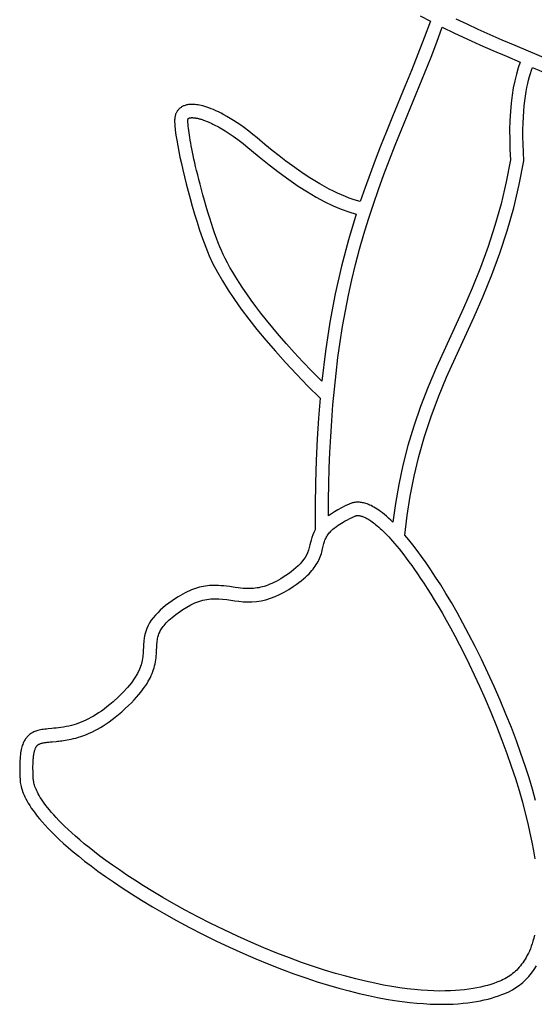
# Model space of a CAD drawing. Extents: x -113 to 891, y -160 to 230.
# Tile 4 of 9: x 483 to 503, y 157 to 194. Entities that reach past the tile are written whole.
import ezdxf

# ---------------------------------------------------------------- set-up
doc = ezdxf.new("R2010")
doc.units = 0
doc.header["$LTSCALE"] = 23.1
doc.layers.get('0').update_dxf_attribs({"linetype": 'CONTINUOUS'})

msp = doc.modelspace()

# ---------------------------------------------------------------- linework, layer by layer
at = {"color": 7, "linetype": 'CONTINUOUS'}
msp.add_line((497.779, 189.61), (498.458, 191.266), dxfattribs=at)
for points in [[(498.489, 193.926), (498.875, 193.722)], [(498.875, 193.722), (498.645, 193.105), (498.409, 192.489), (498.162, 191.869), (497.916, 191.263)], [(503.632, 192.144), (502.566, 192.593), (502.065, 192.807), (501.584, 193.014), (501.122, 193.217), (500.679, 193.415), (500.256, 193.609), (499.852, 193.798)], [(498.458, 191.266), (498.681, 191.82), (498.902, 192.376), (499.116, 192.935), (499.325, 193.497)], [(499.325, 193.497), (499.782, 193.279), (500.252, 193.06), (500.734, 192.842), (501.229, 192.624), (501.736, 192.404), (502.256, 192.182)], [(502.256, 192.182), (502.18, 191.968), (502.112, 191.736), (502.05, 191.486), (501.996, 191.22), (501.951, 190.937), (501.914, 190.638), (501.887, 190.323), (501.868, 189.991), (501.86, 189.641), (501.861, 189.276), (501.872, 188.896), (501.893, 188.502)], [(502.396, 188.474), (502.378, 188.794), (502.365, 189.095), (502.36, 189.377), (502.36, 189.641), (502.365, 189.889), (502.375, 190.121), (502.389, 190.337), (502.407, 190.54), (502.428, 190.73), (502.452, 190.907), (502.478, 191.073), (502.507, 191.229), (502.538, 191.374), (502.57, 191.511), (502.604, 191.64), (502.64, 191.761), (502.678, 191.877), (502.717, 191.987)], [(497.916, 191.263), (497.456, 190.142), (497.225, 189.573), (497.001, 189.014), (496.798, 188.492), (496.605, 187.98), (496.417, 187.458), (496.235, 186.934)], [(492.358, 189.331), (492.195, 189.465), (492.037, 189.59), (491.884, 189.705), (491.737, 189.81), (491.598, 189.905), (491.465, 189.991), (491.34, 190.068), (491.22, 190.138), (491.107, 190.201), (491, 190.258), (490.898, 190.309), (490.801, 190.354), (490.709, 190.395), (490.622, 190.43), (490.54, 190.461), (490.462, 190.489), (490.388, 190.512), (490.318, 190.533), (490.252, 190.549), (490.19, 190.563), (490.131, 190.574), (490.076, 190.582), (490.023, 190.588), (489.974, 190.592), (489.928, 190.594), (489.884, 190.594), (489.843, 190.592), (489.804, 190.589), (489.768, 190.585), (489.735, 190.579), (489.702, 190.572), (489.672, 190.564), (489.642, 190.555), (489.614, 190.545), (489.587, 190.534), (489.561, 190.522), (489.537, 190.51), (489.513, 190.496), (489.491, 190.482), (489.47, 190.466), (489.45, 190.45), (489.43, 190.433), (489.412, 190.416), (489.394, 190.397), (489.378, 190.378), (489.362, 190.358), (489.348, 190.337), (489.334, 190.315), (489.321, 190.292), (489.31, 190.269), (489.299, 190.245), (489.289, 190.219), (489.28, 190.193), (489.273, 190.166), (489.266, 190.138), (489.26, 190.108), (489.256, 190.078), (489.253, 190.046), (489.251, 190.013), (489.25, 189.978)], [(489.25, 189.978), (489.259, 189.806), (489.275, 189.626), (489.3, 189.438), (489.331, 189.243), (489.366, 189.039), (489.407, 188.825), (489.452, 188.602), (489.503, 188.369), (489.559, 188.124), (489.62, 187.869), (489.685, 187.605), (489.756, 187.331), (489.832, 187.05), (489.913, 186.76), (490, 186.464), (490.093, 186.162), (490.192, 185.853), (490.3, 185.538), (490.421, 185.216), (490.554, 184.888)], [(489.75, 189.983), (489.75, 189.99), (489.75, 189.996), (489.751, 190.002), (489.751, 190.008), (489.752, 190.014), (489.752, 190.019), (489.753, 190.024), (489.754, 190.028), (489.755, 190.033), (489.756, 190.037), (489.757, 190.041), (489.758, 190.044), (489.759, 190.048), (489.76, 190.051), (489.761, 190.054), (489.762, 190.057), (489.764, 190.06), (489.766, 190.062), (489.768, 190.065), (489.771, 190.067), (489.774, 190.069), (489.777, 190.071), (489.781, 190.073), (489.785, 190.075), (489.789, 190.077), (489.794, 190.079), (489.799, 190.081), (489.805, 190.082), (489.81, 190.084), (489.816, 190.085), (489.823, 190.087), (489.829, 190.088), (489.836, 190.089), (489.844, 190.09), (489.852, 190.091), (489.86, 190.092), (489.869, 190.093), (489.878, 190.093), (489.888, 190.094), (489.898, 190.094), (489.909, 190.094), (489.92, 190.094), (489.932, 190.093), (489.945, 190.093), (489.958, 190.092), (489.972, 190.091), (489.986, 190.089), (490.001, 190.088), (490.017, 190.085), (490.034, 190.083), (490.051, 190.08), (490.07, 190.077), (490.089, 190.073), (490.109, 190.069), (490.131, 190.064), (490.153, 190.059), (490.176, 190.053), (490.2, 190.046), (490.226, 190.039), (490.253, 190.031), (490.281, 190.022), (490.31, 190.012), (490.341, 190.002), (490.373, 189.99), (490.407, 189.977), (490.443, 189.964), (490.48, 189.949), (490.518, 189.932), (490.559, 189.915), (490.602, 189.896), (490.646, 189.875), (490.693, 189.852), (490.742, 189.828), (490.793, 189.802), (490.847, 189.774), (490.903, 189.743), (490.961, 189.71), (491.023, 189.675), (491.087, 189.637), (491.155, 189.595), (491.226, 189.551), (491.3, 189.503), (491.377, 189.451), (491.458, 189.395), (491.544, 189.334), (491.633, 189.269), (491.726, 189.198), (491.824, 189.122), (491.927, 189.039)], [(491.011, 185.089), (490.95, 185.233), (490.889, 185.386), (490.827, 185.55), (490.765, 185.724), (490.701, 185.909), (490.636, 186.105), (490.57, 186.313), (490.503, 186.529), (490.437, 186.751), (490.372, 186.974), (490.313, 187.188), (490.257, 187.394), (490.206, 187.586), (490.16, 187.767), (490.118, 187.938), (490.078, 188.099), (490.042, 188.252), (490.009, 188.398), (489.978, 188.536), (489.949, 188.668), (489.923, 188.794), (489.899, 188.914), (489.877, 189.028), (489.856, 189.137), (489.838, 189.241), (489.821, 189.341), (489.806, 189.436), (489.793, 189.526), (489.781, 189.612), (489.771, 189.694), (489.762, 189.773), (489.756, 189.847), (489.752, 189.917), (489.75, 189.983)], [(495.042, 175.1), (495.046, 175.698), (495.056, 176.296), (495.072, 176.893), (495.095, 177.49), (495.125, 178.087), (495.163, 178.683), (495.208, 179.278), (495.262, 179.872), (495.326, 180.465), (495.398, 181.057), (495.481, 181.647), (495.574, 182.235), (495.678, 182.821), (495.793, 183.405), (495.921, 183.986), (496.06, 184.564), (496.21, 185.137), (496.372, 185.706), (496.545, 186.272), (496.73, 186.834), (496.924, 187.394), (497.128, 187.951), (497.339, 188.505), (497.557, 189.058), (497.779, 189.61)], [(496.235, 186.934), (496.101, 186.973), (495.964, 187.018), (495.825, 187.068), (495.683, 187.122), (495.536, 187.183), (495.385, 187.25), (495.229, 187.324), (495.066, 187.407), (494.896, 187.498), (494.718, 187.599), (494.531, 187.71), (494.335, 187.834), (494.127, 187.97), (493.91, 188.119), (493.681, 188.282), (493.441, 188.46), (493.189, 188.654), (492.925, 188.863), (492.648, 189.089), (492.358, 189.331)], [(491.927, 189.039), (492.428, 188.621), (492.812, 188.313), (493.187, 188.026), (493.552, 187.759), (493.906, 187.516), (494.25, 187.296), (494.583, 187.1), (494.906, 186.927), (495.218, 186.777), (495.519, 186.649), (495.806, 186.543), (496.08, 186.458)], [(501.893, 188.502), (501.729, 187.671), (501.534, 186.849), (501.307, 186.037), (501.049, 185.236), (500.761, 184.45), (500.45, 183.678), (500.121, 182.924), (499.782, 182.18), (499.441, 181.439), (499.109, 180.701), (498.795, 179.96), (498.507, 179.221), (498.253, 178.482), (498.031, 177.746), (497.844, 177.012), (497.689, 176.285), (497.563, 175.568), (497.468, 174.861)], [(500.52, 182.592), (500.865, 183.376), (501.191, 184.176), (501.495, 184.996), (501.768, 185.837), (502.011, 186.698), (502.22, 187.577), (502.396, 188.474)], [(496.08, 186.458), (495.789, 185.495), (495.528, 184.497), (495.296, 183.464), (495.094, 182.397), (494.926, 181.299), (494.79, 180.169)], [(494.79, 180.169), (494.418, 180.546), (494.072, 180.905), (493.754, 181.248), (493.46, 181.575), (493.19, 181.886), (492.941, 182.181), (492.711, 182.462), (492.5, 182.73), (492.306, 182.984), (492.127, 183.226), (491.963, 183.457), (491.813, 183.677), (491.675, 183.885), (491.55, 184.084), (491.435, 184.273), (491.331, 184.454), (491.238, 184.625), (491.153, 184.788), (491.078, 184.942), (491.011, 185.089)], [(490.554, 184.888), (490.694, 184.587), (490.859, 184.273), (491.049, 183.945), (491.262, 183.603), (491.498, 183.25), (491.758, 182.883), (492.041, 182.506), (492.348, 182.116), (492.682, 181.711), (493.041, 181.295), (493.424, 180.868), (493.833, 180.431), (494.268, 179.985), (494.728, 179.529)], [(497.917, 174.376), (498.002, 175.109), (498.117, 175.847), (498.262, 176.591), (498.439, 177.338), (498.653, 178.088), (498.9, 178.837), (499.181, 179.579), (499.489, 180.322), (499.822, 181.068), (500.52, 182.592)], [(494.728, 179.529), (494.668, 178.779), (494.619, 177.999), (494.582, 177.188), (494.557, 176.346), (494.544, 175.475), (494.543, 174.573)], [(495.819, 175.542), (495.671, 175.472), (495.531, 175.4), (495.398, 175.327), (495.273, 175.253), (495.154, 175.178), (495.042, 175.1)], [(497.468, 174.861), (497.382, 174.943), (497.3, 175.018), (497.222, 175.088), (497.146, 175.152), (497.073, 175.21), (497.004, 175.262), (496.937, 175.31), (496.873, 175.353), (496.812, 175.392), (496.753, 175.426), (496.697, 175.457), (496.643, 175.484), (496.591, 175.508), (496.541, 175.529), (496.493, 175.547), (496.447, 175.563), (496.404, 175.576), (496.362, 175.587), (496.322, 175.595), (496.283, 175.602), (496.245, 175.607), (496.208, 175.611), (496.171, 175.612), (496.136, 175.613), (496.101, 175.612), (496.066, 175.609), (496.033, 175.605), (496, 175.6), (495.968, 175.593), (495.937, 175.586), (495.906, 175.577), (495.876, 175.566), (495.847, 175.555), (495.819, 175.542)], [(493.714, 172.436), (493.822, 172.512), (493.923, 172.585), (494.015, 172.657), (494.099, 172.726), (494.176, 172.793), (494.245, 172.858), (494.308, 172.921), (494.365, 172.981), (494.417, 173.039), (494.464, 173.096), (494.506, 173.152), (494.546, 173.207), (494.582, 173.262), (494.615, 173.318), (494.647, 173.375), (494.676, 173.432), (494.703, 173.492), (494.728, 173.552), (494.751, 173.614), (494.772, 173.676), (494.79, 173.737), (494.806, 173.797), (494.821, 173.855), (494.834, 173.911), (494.847, 173.963), (494.859, 174.011), (494.871, 174.057), (494.883, 174.1), (494.895, 174.14), (494.908, 174.178), (494.922, 174.215), (494.938, 174.25), (494.954, 174.284), (494.973, 174.318), (494.994, 174.352), (495.016, 174.386), (495.041, 174.42), (495.069, 174.454), (495.099, 174.488), (495.131, 174.523), (495.167, 174.558), (495.206, 174.593), (495.25, 174.63), (495.297, 174.666), (495.348, 174.704), (495.404, 174.743), (495.464, 174.783), (495.529, 174.824), (495.599, 174.866), (495.674, 174.909), (495.755, 174.952), (495.841, 174.997), (495.933, 175.043), (496.031, 175.09)], [(496.031, 175.09), (496.042, 175.094), (496.053, 175.098), (496.065, 175.102), (496.079, 175.105), (496.093, 175.108), (496.108, 175.11), (496.125, 175.112), (496.142, 175.113), (496.161, 175.113), (496.181, 175.111), (496.202, 175.109), (496.224, 175.105), (496.247, 175.1), (496.272, 175.093), (496.298, 175.085), (496.326, 175.076), (496.355, 175.065), (496.385, 175.052), (496.417, 175.038), (496.45, 175.021), (496.485, 175.003), (496.522, 174.982), (496.56, 174.96), (496.6, 174.934), (496.641, 174.906), (496.685, 174.876), (496.73, 174.842), (496.778, 174.806), (496.827, 174.766), (496.879, 174.723), (496.933, 174.676), (496.989, 174.626), (497.047, 174.571), (497.108, 174.513), (497.172, 174.45), (497.238, 174.382), (497.307, 174.309), (497.379, 174.231), (497.453, 174.147), (497.531, 174.057), (497.612, 173.962), (497.696, 173.859), (497.784, 173.75), (497.876, 173.633), (497.971, 173.507), (498.07, 173.374), (498.174, 173.231), (498.281, 173.079), (498.393, 172.918), (498.509, 172.745), (498.63, 172.561), (498.757, 172.365), (498.888, 172.156), (499.024, 171.934), (499.166, 171.696), (499.314, 171.443), (499.468, 171.173), (499.628, 170.885), (499.794, 170.578), (499.967, 170.249), (500.146, 169.898), (500.332, 169.521), (500.526, 169.118), (500.726, 168.685), (500.936, 168.213), (501.149, 167.713), (501.364, 167.186), (501.57, 166.657), (501.754, 166.155), (501.922, 165.671), (502.075, 165.204), (502.213, 164.755), (502.337, 164.321), (502.447, 163.907), (502.543, 163.517), (502.625, 163.149), (502.695, 162.806), (502.754, 162.483), (502.803, 162.18)], [(494.543, 174.573), (494.492, 174.476), (494.45, 174.379), (494.415, 174.281), (494.387, 174.185), (494.365, 174.095), (494.343, 174.005), (494.318, 173.905), (494.288, 173.805), (494.252, 173.71), (494.21, 173.619), (494.161, 173.533), (494.105, 173.45), (494.041, 173.37), (493.971, 173.292), (493.895, 173.215), (493.812, 173.139), (493.724, 173.065), (493.632, 172.992), (493.535, 172.92), (493.433, 172.85)], [(502.838, 164.386), (502.72, 164.803), (502.589, 165.237), (502.444, 165.687), (502.286, 166.152), (502.113, 166.633), (501.925, 167.127), (501.721, 167.638), (501.505, 168.156), (501.277, 168.678), (501.042, 169.194), (500.803, 169.697), (500.564, 170.18), (500.329, 170.635), (500.101, 171.063), (499.88, 171.461), (499.667, 171.832), (499.462, 172.176), (499.265, 172.496), (499.075, 172.795), (498.891, 173.073), (498.714, 173.332), (498.543, 173.574), (498.378, 173.798), (498.219, 174.006), (498.065, 174.198), (497.917, 174.376)], [(493.433, 172.85), (493.336, 172.786), (493.244, 172.728), (493.155, 172.677), (493.07, 172.631), (492.989, 172.59), (492.911, 172.553), (492.835, 172.521), (492.762, 172.492), (492.691, 172.467), (492.621, 172.445), (492.553, 172.426), (492.485, 172.409), (492.419, 172.395), (492.352, 172.384), (492.284, 172.375), (492.215, 172.368), (492.144, 172.363), (492.07, 172.361), (491.993, 172.361), (491.911, 172.364), (491.825, 172.37), (491.733, 172.379), (491.636, 172.39), (491.533, 172.404), (491.316, 172.434)], [(491.316, 172.434), (491.206, 172.449), (491.098, 172.461), (490.995, 172.47), (490.896, 172.476), (490.805, 172.479), (490.72, 172.479), (490.64, 172.476), (490.563, 172.471), (490.487, 172.463), (490.413, 172.453), (490.339, 172.441), (490.265, 172.426), (490.19, 172.408), (490.115, 172.388), (490.039, 172.365), (489.962, 172.338), (489.885, 172.309), (489.807, 172.277), (489.728, 172.241), (489.646, 172.201), (489.561, 172.156), (489.474, 172.106), (489.381, 172.05), (489.285, 171.988)], [(489.562, 171.572), (489.712, 171.667), (489.861, 171.749), (490.01, 171.82), (490.16, 171.878), (490.309, 171.923), (490.46, 171.955), (490.613, 171.973), (490.764, 171.979), (490.911, 171.975), (491.057, 171.963), (491.21, 171.944), (491.365, 171.922), (491.518, 171.901), (491.673, 171.882), (491.83, 171.868), (491.991, 171.861), (492.159, 171.864), (492.33, 171.877), (492.504, 171.903), (492.679, 171.942), (492.854, 171.995), (493.029, 172.06), (493.203, 172.138), (493.374, 172.226), (493.545, 172.326), (493.714, 172.436)], [(489.285, 171.988), (489.152, 171.898), (489.028, 171.809), (488.913, 171.72), (488.806, 171.632), (488.706, 171.543), (488.613, 171.452), (488.526, 171.36), (488.446, 171.265), (488.373, 171.168), (488.308, 171.067), (488.252, 170.966), (488.204, 170.86), (488.163, 170.749), (488.131, 170.632), (488.107, 170.507), (488.09, 170.375), (488.08, 170.237), (488.066, 169.954)], [(488.569, 169.988), (488.579, 170.204), (488.583, 170.267), (488.588, 170.326), (488.594, 170.381), (488.601, 170.432), (488.609, 170.48), (488.619, 170.526), (488.631, 170.57), (488.644, 170.611), (488.659, 170.651), (488.675, 170.69), (488.692, 170.729), (488.712, 170.767), (488.734, 170.806), (488.759, 170.846), (488.787, 170.887), (488.818, 170.929), (488.853, 170.974), (488.893, 171.019), (488.936, 171.067), (488.984, 171.116), (489.037, 171.167), (489.095, 171.22), (489.158, 171.274), (489.227, 171.33), (489.301, 171.388), (489.382, 171.448), (489.469, 171.509), (489.562, 171.572)], [(488.066, 169.954), (488.054, 169.809), (488.028, 169.653), (487.988, 169.491), (487.928, 169.328), (487.848, 169.161), (487.745, 168.991), (487.622, 168.817), (487.478, 168.641), (487.315, 168.462), (487.132, 168.281), (486.931, 168.097)], [(487.262, 167.722), (487.393, 167.841), (487.514, 167.955), (487.625, 168.065), (487.726, 168.17), (487.818, 168.271), (487.902, 168.368), (487.978, 168.46), (488.046, 168.549), (488.108, 168.634), (488.163, 168.715), (488.213, 168.793), (488.258, 168.869), (488.299, 168.944), (488.337, 169.018), (488.371, 169.091), (488.402, 169.164), (488.429, 169.236), (488.454, 169.308), (488.476, 169.379), (488.496, 169.451), (488.513, 169.524), (488.528, 169.598), (488.54, 169.674), (488.55, 169.752), (488.558, 169.831), (488.564, 169.91), (488.569, 169.988)], [(486.931, 168.097), (486.816, 167.998), (486.704, 167.907), (486.597, 167.824), (486.493, 167.748), (486.391, 167.678), (486.292, 167.614), (486.195, 167.556), (486.1, 167.502), (486.005, 167.452), (485.912, 167.406), (485.82, 167.364), (485.728, 167.326), (485.637, 167.292), (485.547, 167.26), (485.456, 167.232), (485.364, 167.207), (485.268, 167.183), (485.17, 167.162), (485.07, 167.144), (484.972, 167.129), (484.879, 167.117), (484.792, 167.108), (484.71, 167.1), (484.633, 167.093), (484.491, 167.08)], [(484.787, 166.605), (484.839, 166.61), (484.892, 166.616), (484.949, 166.622), (485.009, 166.63), (485.072, 166.639), (485.138, 166.649), (485.209, 166.661), (485.283, 166.675), (485.362, 166.692), (485.445, 166.711), (485.534, 166.734), (485.628, 166.762), (485.726, 166.793), (485.827, 166.829), (485.93, 166.869), (486.034, 166.912), (486.138, 166.96), (486.243, 167.012), (486.349, 167.068), (486.456, 167.129), (486.564, 167.194), (486.673, 167.265), (486.785, 167.342), (486.899, 167.425), (487.016, 167.516), (487.137, 167.615), (487.262, 167.722)], [(484.491, 167.08), (484.426, 167.073), (484.364, 167.066), (484.306, 167.058), (484.25, 167.05), (484.199, 167.04), (484.151, 167.029), (484.106, 167.018), (484.064, 167.006), (484.025, 166.992), (483.988, 166.978), (483.953, 166.963), (483.92, 166.946), (483.889, 166.929), (483.859, 166.911), (483.83, 166.893), (483.803, 166.873), (483.777, 166.852), (483.753, 166.831), (483.729, 166.808), (483.706, 166.784), (483.684, 166.758), (483.663, 166.732), (483.642, 166.704), (483.622, 166.674), (483.603, 166.642), (483.585, 166.609), (483.567, 166.573), (483.55, 166.535), (483.534, 166.495), (483.518, 166.451), (483.504, 166.404), (483.49, 166.353), (483.477, 166.298), (483.465, 166.24), (483.455, 166.177), (483.445, 166.11), (483.437, 166.038), (483.431, 165.962), (483.426, 165.881), (483.422, 165.795), (483.42, 165.704), (483.42, 165.608), (483.421, 165.506), (483.423, 165.399), (483.427, 165.286), (483.433, 165.167)], [(483.932, 165.194), (483.928, 165.274), (483.925, 165.35), (483.923, 165.423), (483.921, 165.492), (483.92, 165.558), (483.92, 165.621), (483.92, 165.681), (483.921, 165.737), (483.922, 165.791), (483.924, 165.843), (483.927, 165.891), (483.93, 165.937), (483.934, 165.981), (483.939, 166.023), (483.943, 166.062), (483.949, 166.099), (483.954, 166.134), (483.96, 166.167), (483.967, 166.198), (483.974, 166.227), (483.981, 166.254), (483.988, 166.28), (483.996, 166.303), (484.005, 166.326), (484.013, 166.347), (484.022, 166.366), (484.031, 166.384), (484.041, 166.4), (484.05, 166.414), (484.06, 166.428), (484.069, 166.44), (484.079, 166.451), (484.09, 166.462), (484.102, 166.471), (484.114, 166.481), (484.128, 166.49), (484.143, 166.499), (484.16, 166.507), (484.178, 166.515), (484.198, 166.523), (484.219, 166.53), (484.242, 166.537), (484.267, 166.543), (484.293, 166.549), (484.321, 166.554), (484.35, 166.559), (484.381, 166.564), (484.414, 166.568), (484.449, 166.573), (484.485, 166.577), (484.522, 166.581), (484.562, 166.585)], [(484.562, 166.585), (484.646, 166.592), (484.787, 166.605)], [(483.433, 165.167), (483.437, 165.117), (483.442, 165.065), (483.45, 165.013), (483.461, 164.959), (483.473, 164.903), (483.489, 164.845), (483.507, 164.784), (483.529, 164.722), (483.554, 164.656), (483.583, 164.587), (483.616, 164.515), (483.653, 164.439), (483.696, 164.359), (483.744, 164.276), (483.797, 164.189), (483.857, 164.097), (483.923, 164.002), (483.997, 163.902), (484.078, 163.797), (484.168, 163.687), (484.266, 163.572), (484.372, 163.452), (484.489, 163.327), (484.616, 163.196), (484.755, 163.059), (484.905, 162.917), (485.068, 162.767), (485.244, 162.612), (485.435, 162.449), (485.642, 162.279), (485.864, 162.102), (486.105, 161.917), (486.365, 161.724), (486.645, 161.523), (486.947, 161.313), (487.273, 161.095), (487.624, 160.867), (488.003, 160.629), (488.415, 160.38), (488.855, 160.124), (489.322, 159.863), (489.806, 159.602), (490.303, 159.347), (490.806, 159.098), (491.311, 158.859), (491.814, 158.632), (492.309, 158.418), (492.796, 158.218), (493.274, 158.032), (493.74, 157.859), (494.189, 157.702), (494.621, 157.558), (495.036, 157.43), (495.435, 157.314), (495.82, 157.211), (496.191, 157.118), (496.548, 157.037), (496.89, 156.966), (497.216, 156.905), (497.525, 156.854), (497.818, 156.812), (498.097, 156.778), (498.363, 156.751), (498.618, 156.731), (498.862, 156.717), (499.096, 156.709), (499.319, 156.707), (499.532, 156.709), (499.734, 156.717), (499.926, 156.728), (500.109, 156.744), (500.283, 156.763), (500.449, 156.786), (500.607, 156.811), (500.759, 156.84), (500.906, 156.872), (501.046, 156.906), (501.182, 156.944), (501.313, 156.983), (501.439, 157.026), (501.562, 157.07), (501.681, 157.118)], [(501.489, 157.58), (501.381, 157.537), (501.269, 157.496), (501.151, 157.457), (501.029, 157.42), (500.902, 157.386), (500.768, 157.354), (500.628, 157.325), (500.482, 157.298), (500.328, 157.274), (500.166, 157.253), (499.996, 157.236), (499.817, 157.223), (499.629, 157.213), (499.43, 157.208), (499.221, 157.207), (499.002, 157.212), (498.771, 157.222), (498.529, 157.238), (498.275, 157.261), (498.007, 157.292), (497.725, 157.33), (497.427, 157.376), (497.112, 157.432), (496.781, 157.499), (496.434, 157.575), (496.071, 157.662), (495.695, 157.761), (495.303, 157.872), (494.896, 157.996), (494.473, 158.133), (494.029, 158.287), (493.568, 158.455), (493.094, 158.638), (492.609, 158.835), (492.117, 159.045), (491.619, 159.268), (491.115, 159.505), (490.613, 159.75), (490.123, 160.001), (489.653, 160.252), (489.215, 160.494), (488.808, 160.729), (488.431, 160.954), (488.081, 161.169), (487.756, 161.376), (487.453, 161.575), (487.172, 161.765), (486.91, 161.948), (486.666, 162.123), (486.44, 162.291), (486.229, 162.452), (486.032, 162.607), (485.85, 162.755), (485.68, 162.896), (485.523, 163.032), (485.376, 163.162), (485.241, 163.287), (485.115, 163.407), (484.999, 163.521), (484.891, 163.631), (484.792, 163.736), (484.7, 163.836), (484.616, 163.932), (484.538, 164.024), (484.466, 164.112), (484.401, 164.196), (484.341, 164.277), (484.287, 164.354), (484.238, 164.428), (484.193, 164.498), (484.154, 164.565), (484.118, 164.629), (484.087, 164.69), (484.059, 164.748), (484.034, 164.804), (484.012, 164.856), (483.994, 164.906), (483.978, 164.954), (483.965, 164.999), (483.954, 165.042), (483.946, 165.083), (483.939, 165.122), (483.935, 165.159), (483.932, 165.194)], [(502.796, 159.304), (502.768, 159.192), (502.738, 159.086), (502.706, 158.985), (502.673, 158.89), (502.638, 158.799), (502.601, 158.712), (502.563, 158.629), (502.524, 158.551), (502.483, 158.475), (502.441, 158.404), (502.399, 158.336), (502.355, 158.272), (502.311, 158.212), (502.266, 158.154), (502.22, 158.1), (502.173, 158.048), (502.125, 157.998), (502.075, 157.951), (502.025, 157.906), (501.972, 157.863), (501.918, 157.821), (501.863, 157.781), (501.805, 157.743), (501.745, 157.707), (501.684, 157.672), (501.621, 157.639), (501.556, 157.609), (501.489, 157.58)], [(501.681, 157.118), (501.823, 157.181), (501.961, 157.254), (502.096, 157.336), (502.227, 157.428), (502.352, 157.529), (502.472, 157.639), (502.583, 157.756), (502.688, 157.882), (502.784, 158.013), (502.873, 158.151)]]:
    msp.add_lwpolyline(points, dxfattribs=at)
msp.add_arc((641.335, 521.079), 357.095, 247.15844, 247.48861, dxfattribs=at)

doc.saveas('drawing.dxf')
